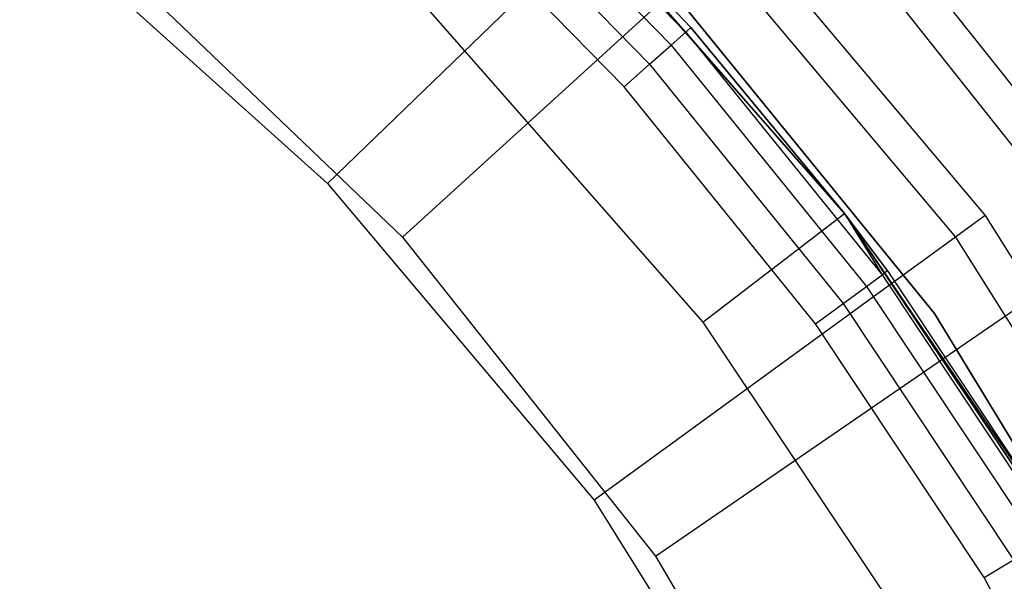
# Model space of a CAD drawing. Extents: x -91 to 92, y -91 to 92.
# Tile 238 of 256: x 20.62 to 31.64, y 19.05 to 25.34. Entities that reach past the tile are written whole.
import ezdxf

# ---------------------------------------------------------------- set-up
doc = ezdxf.new("R2010")
doc.units = 0
doc.header["$LTSCALE"] = 25.4
doc.layers.get('0').update_dxf_attribs({"linetype": 'CONTINUOUS'})

# ---------------------------------------------------------------- blocks, each defined once
blk = doc.blocks.new('NL2500012258_STL_2')
at = {"color": 0}
for p, q in [((117.875, 27.267, 163.565), (120.316, 24.767, 163.565)), ((117.875, 27.267, 163.565), (120.316, 24.767, 163.565)), ((117.727, 27.108, 163.889), (120.154, 24.623, 163.889)), ((117.727, 27.108, 163.889), (120.154, 24.623, 163.889)), ((117.506, 26.871, 164.106), (119.912, 24.408, 164.106)), ((117.506, 26.871, 164.106), (119.912, 24.408, 164.106)), ((120.199, 26.837, 149), (123.665, 22.715, 149)), ((120.199, 26.837, 149), (123.665, 22.715, 149)), ((125.264, 22.534, 149), (121.889, 26.791, 149)), ((125.264, 22.534, 149), (121.889, 26.791, 149)), ((119.905, 26.552, 172.5), (116.311, 23.074, 177.5)), ((119.905, 26.552, 172.5), (116.311, 23.074, 177.5)), ((119.626, 24.154, 164.182), (117.245, 26.591, 164.182)), ((119.626, 24.154, 164.182), (117.245, 26.591, 164.182)), ((119.905, 26.552, 172.5), (123.334, 22.474, 172.5)), ((119.905, 26.552, 172.5), (123.334, 22.474, 172.5)), ((117.147, 22.473, 179), (121.579, 26.509, 173.005)), ((117.147, 22.473, 179), (121.579, 26.509, 173.005)), ((121.579, 26.509, 173.005), (124.918, 22.297, 173.005)), ((121.579, 26.509, 173.005), (124.918, 22.297, 173.005)), ((122.093, 22.737, 153.114), (118.871, 26.41, 153.114)), ((118.871, 26.41, 153.114), (120.373, 24.818, 163.182)), ((118.871, 26.41, 153.114), (120.373, 24.818, 163.182)), ((118.871, 26.41, 163.182), (120.373, 24.818, 163.182)), ((122.093, 22.737, 153.114), (118.871, 26.41, 153.114)), ((120.316, 24.767, 163.565), (118.871, 26.41, 163.182)), ((118.871, 26.41, 163.182), (120.373, 24.818, 163.182)), ((120.316, 24.767, 163.565), (118.871, 26.41, 163.182)), ((122.093, 22.737, 149.182), (118.871, 26.41, 149.182)), ((118.871, 26.41, 152.882), (122.093, 22.737, 152.882)), ((118.871, 26.41, 152.882), (122.093, 22.737, 152.882)), ((122.093, 22.737, 149.182), (118.871, 26.41, 149.182)), ((112.867, 26.169, 177.5), (116.311, 23.074, 177.5)), ((112.867, 26.169, 177.5), (116.311, 23.074, 177.5)), ((113.856, 25.625, 179), (117.147, 22.473, 179)), ((113.856, 25.625, 179), (117.147, 22.473, 179)), ((123.097, 21.619, 183), (119.867, 25.59, 183)), ((119.867, 25.59, 185), (123.097, 21.619, 185)), ((119.867, 25.59, 185), (123.097, 21.619, 185)), ((123.097, 21.619, 183), (119.867, 25.59, 183)), ((117.457, 24.996, 147.182), (120.506, 21.52, 147.182)), ((117.457, 24.996, 147.182), (120.506, 21.52, 147.182)), ((120.373, 24.818, 163.182), (120.316, 24.767, 163.565)), ((120.373, 24.818, 163.182), (120.316, 24.767, 163.565)), ((122.093, 22.737, 153.114), (120.373, 24.818, 163.182)), ((120.373, 24.818, 163.182), (122.093, 22.737, 163.182)), ((122.093, 22.737, 153.114), (120.373, 24.818, 163.182)), ((120.373, 24.818, 163.182), (122.093, 22.737, 163.182)), ((120.154, 24.623, 163.889), (120.316, 24.767, 163.565)), ((120.154, 24.623, 163.889), (120.316, 24.767, 163.565)), ((122.093, 22.737, 163.182), (120.316, 24.767, 163.565)), ((120.316, 24.767, 163.565), (122.513, 22.05, 163.565)), ((122.093, 22.737, 163.182), (120.316, 24.767, 163.565)), ((120.316, 24.767, 163.565), (122.513, 22.05, 163.565)), ((119.912, 24.408, 164.106), (120.154, 24.623, 163.889)), ((119.912, 24.408, 164.106), (120.154, 24.623, 163.889)), ((120.154, 24.623, 163.889), (122.338, 21.922, 163.889)), ((120.154, 24.623, 163.889), (122.338, 21.922, 163.889)), ((119.626, 24.154, 164.182), (119.912, 24.408, 164.106)), ((119.626, 24.154, 164.182), (119.912, 24.408, 164.106)), ((119.912, 24.408, 164.106), (122.077, 21.73, 164.106)), ((119.912, 24.408, 164.106), (122.077, 21.73, 164.106)), ((121.768, 21.504, 164.182), (119.626, 24.154, 164.182)), ((121.768, 21.504, 164.182), (119.626, 24.154, 164.182)), ((116.311, 23.074, 177.5), (119.291, 19.53, 177.5)), ((116.311, 23.074, 177.5), (119.291, 19.53, 177.5)), ((120.506, 21.52, 147.182), (122.093, 22.737, 149.182)), ((120.506, 21.52, 147.182), (122.093, 22.737, 149.182)), ((122.093, 22.737, 163.182), (122.093, 22.737, 153.114)), ((122.093, 22.737, 163.182), (122.575, 22.095, 163.182)), ((122.575, 22.095, 163.182), (122.093, 22.737, 153.114)), ((122.093, 22.737, 163.182), (122.093, 22.737, 153.114)), ((122.575, 22.095, 163.182), (122.093, 22.737, 153.114)), ((124.511, 19.178, 163.182), (122.093, 22.737, 153.114)), ((124.511, 19.178, 163.182), (122.093, 22.737, 153.114)), ((124.807, 18.675, 153.114), (122.093, 22.737, 153.114)), ((124.807, 18.675, 153.114), (122.093, 22.737, 153.114)), ((122.093, 22.737, 163.182), (122.575, 22.095, 163.182)), ((122.093, 22.737, 163.182), (122.513, 22.05, 163.565)), ((122.093, 22.737, 163.182), (122.513, 22.05, 163.565)), ((124.807, 18.675, 149.182), (122.093, 22.737, 149.182)), ((122.093, 22.737, 149.182), (122.093, 22.737, 152.882)), ((122.093, 22.737, 152.882), (124.807, 18.675, 152.882)), ((122.093, 22.737, 149.182), (122.093, 22.737, 152.882)), ((122.093, 22.737, 152.882), (124.807, 18.675, 152.882)), ((124.807, 18.675, 149.182), (122.093, 22.737, 149.182)), ((123.665, 22.715, 149), (123.334, 22.474, 172.5)), ((123.665, 22.715, 149), (123.334, 22.474, 172.5)), ((123.665, 22.715, 149), (126.524, 18.151, 149)), ((123.665, 22.715, 149), (126.524, 18.151, 149)), ((117.147, 22.473, 179), (119.977, 18.902, 179)), ((117.147, 22.473, 179), (119.977, 18.902, 179)), ((123.334, 22.474, 172.5), (119.291, 19.53, 177.5)), ((123.334, 22.474, 172.5), (119.291, 19.53, 177.5)), ((123.334, 22.474, 172.5), (126.162, 17.958, 172.5)), ((123.334, 22.474, 172.5), (126.162, 17.958, 172.5)), ((119.977, 18.902, 179), (124.918, 22.297, 173.005)), ((119.977, 18.902, 179), (124.918, 22.297, 173.005)), ((122.338, 21.922, 163.889), (122.513, 22.05, 163.565)), ((122.338, 21.922, 163.889), (122.513, 22.05, 163.565)), ((122.575, 22.095, 163.182), (122.513, 22.05, 163.565)), ((122.575, 22.095, 163.182), (122.513, 22.05, 163.565)), ((122.513, 22.05, 163.565), (124.446, 19.139, 163.565)), ((122.513, 22.05, 163.565), (124.446, 19.139, 163.565)), ((122.575, 22.095, 163.182), (124.511, 19.178, 163.182)), ((122.575, 22.095, 163.182), (124.511, 19.178, 163.182)), ((122.077, 21.73, 164.106), (122.338, 21.922, 163.889)), ((122.077, 21.73, 164.106), (122.338, 21.922, 163.889)), ((122.338, 21.922, 163.889), (124.26, 19.028, 163.889)), ((122.338, 21.922, 163.889), (124.26, 19.028, 163.889)), ((121.768, 21.504, 164.182), (122.077, 21.73, 164.106)), ((121.768, 21.504, 164.182), (122.077, 21.73, 164.106)), ((122.077, 21.73, 164.106), (123.982, 18.861, 164.106)), ((122.077, 21.73, 164.106), (123.982, 18.861, 164.106)), ((125.757, 17.246, 183), (123.097, 21.619, 183)), ((123.097, 21.619, 185), (125.757, 17.246, 185)), ((123.097, 21.619, 185), (125.757, 17.246, 185)), ((123.097, 21.619, 185), (123.097, 21.619, 183)), ((125.757, 17.246, 183), (123.097, 21.619, 183)), ((123.097, 21.619, 185), (123.097, 21.619, 183)), ((120.506, 21.52, 147.182), (123.075, 17.675, 147.182)), ((120.506, 21.52, 147.182), (123.075, 17.675, 147.182)), ((123.653, 18.665, 164.182), (121.768, 21.504, 164.182)), ((123.653, 18.665, 164.182), (121.768, 21.504, 164.182)), ((119.291, 19.53, 177.5), (121.749, 15.606, 177.5)), ((119.291, 19.53, 177.5), (121.749, 15.606, 177.5)), ((119.977, 18.902, 179), (122.296, 14.979, 179)), ((119.977, 18.902, 179), (122.296, 14.979, 179)), ((123.653, 18.665, 164.182), (123.982, 18.861, 164.106)), ((123.653, 18.665, 164.182), (123.982, 18.861, 164.106)), ((125.264, 15.662, 164.182), (123.653, 18.665, 164.182)), ((125.264, 15.662, 164.182), (123.653, 18.665, 164.182))]:
    blk.add_line(p, q, dxfattribs=at)

msp = doc.modelspace()

# ---------------------------------------------------------------- block references
at = {"color": 0}
msp.add_blockref('NL2500012258_STL_2', (-92.243, 0.428, -1717), dxfattribs=at)

doc.saveas('drawing.dxf')
